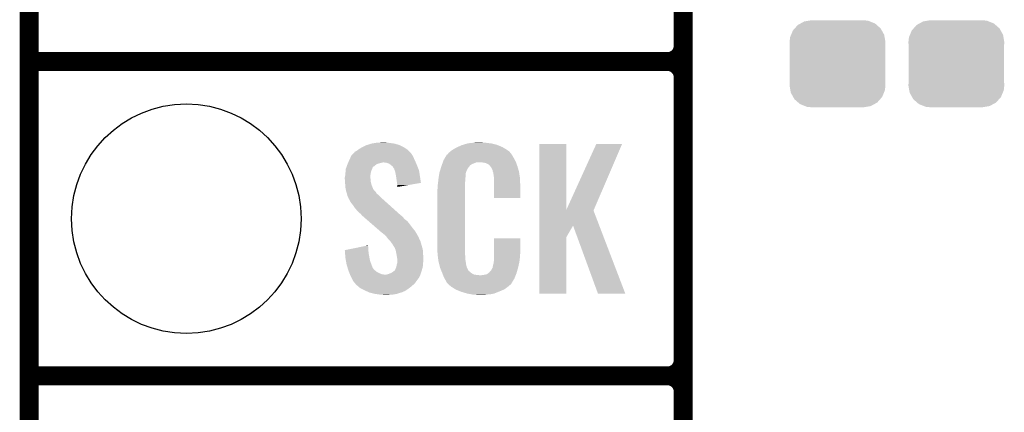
# Model space of a CAD drawing. Extents: x -1.3 to 24.2, y -3.9 to 53.4.
# Tile 11 of 43: x -1.3 to 6.6, y 8.6 to 11.8. Entities that reach past the tile are written whole.
import ezdxf

# ---------------------------------------------------------------- set-up
doc = ezdxf.new("R2010")
doc.units = 0
doc.layers.get('0').update_dxf_attribs({"linetype": 'CONTINUOUS'})
for name, color, linetype in [('DAC_22_CLICK_V100A_GKO', 5, 'CONTINUOUS'), ('DAC_22_CLICK_V100A_GTO', 14, 'CONTINUOUS'), ('DAC_22_CLICK_V100A_GTS', 12, 'CONTINUOUS')]:
    doc.layers.add(name, color=color, linetype=linetype)

# ---------------------------------------------------------------- blocks, each defined once
blk = doc.blocks.new('CUSTOM_69')
for points in [[(-0.320744, 0.31339), (-0.298526, 0.325596), (0.317222, 0.31339), (0.30335, 0.325596)], [(-0.298526, 0.325596), (-0.268438, 0.342124), (0.30335, 0.325596), (0.2622, 0.342124)], [(-0.268438, 0.342124), (-0.233628, 0.347838), (0.2622, 0.342124), (0.247972, 0.347838)], [(-0.233628, 0.347838), (-0.20955, 0.35179), (0.247972, 0.347838), (0.20955, 0.35179)], [(-0.37475, 0.234078), (-0.360486, 0.26887), (0.377262, 0.234078), (0.357822, 0.26887)], [(-0.360486, 0.26887), (-0.34504, 0.286174), (0.357822, 0.26887), (0.348152, 0.286174)], [(-0.34504, 0.286174), (-0.320744, 0.31339), (0.348152, 0.286174), (0.317222, 0.31339)], [(-0.38735, 0.17526), (-0.383124, 0.213652), (0.38735, 0.17526), (0.380766, 0.213652)], [(-0.38608, 0.154124), (-0.38735, 0.17526), (0.38608, 0.154124), (0.38735, 0.17526)], [(-0.383124, 0.213652), (-0.37475, 0.234078), (0.380766, 0.213652), (0.377262, 0.234078)], [(-0.38608, -0.154124), (-0.38608, 0.154124), (0.38608, -0.154124), (0.38608, 0.154124)], [(-0.38735, -0.17526), (-0.38608, -0.154124), (0.38735, -0.17526), (0.38608, -0.154124)], [(-0.380764, -0.213652), (-0.38735, -0.17526), (0.383124, -0.213652), (0.38735, -0.17526)], [(-0.377262, -0.234078), (-0.380764, -0.213652), (0.374748, -0.234078), (0.383124, -0.213652)], [(-0.35782, -0.26887), (-0.377262, -0.234078), (0.360486, -0.26887), (0.374748, -0.234078)], [(-0.348152, -0.286174), (-0.35782, -0.26887), (0.345038, -0.286174), (0.360486, -0.26887)], [(-0.31722, -0.31339), (-0.348152, -0.286174), (0.320744, -0.31339), (0.345038, -0.286174)], [(-0.30335, -0.325596), (-0.31722, -0.31339), (0.298524, -0.325596), (0.320744, -0.31339)], [(-0.262198, -0.342124), (-0.30335, -0.325596), (0.268438, -0.342124), (0.298524, -0.325596)], [(-0.247972, -0.347838), (-0.262198, -0.342124), (0.233626, -0.347838), (0.268438, -0.342124)], [(-0.20955, -0.35179), (-0.247972, -0.347838), (0.20955, -0.35179), (0.233626, -0.347838)]]:
    blk.add_solid(points)
blk = doc.blocks.new('ROUND_34')
blk.add_circle((0, 0), 0.9271)

msp = doc.modelspace()

# ---------------------------------------------------------------- linework, layer by layer
at = {"layer": 'DAC_22_CLICK_V100A_GKO', "const_width": 0.1524}
msp.add_lwpolyline([(-1.27, -3.81), (-1.27, 51.054)], dxfattribs=at)
at = {"layer": 'DAC_22_CLICK_V100A_GTO', "const_width": 0.1524}
for points in [[(4.0132, -0.5588), (4.0132, 18.3388)], [(4.0132, 11.557), (4.0132, 13.843)], [(-1.27, 11.43), (3.8862, 11.43)], [(-1.27, 11.43), (3.8862, 11.43)], [(4.0132, 9.017), (4.0132, 11.303)], [(-1.27, 8.89), (3.8862, 8.89)], [(-1.27, 8.89), (3.8862, 8.89)], [(4.0132, 6.477), (4.0132, 8.763)]]:
    msp.add_lwpolyline(points, dxfattribs=at)
for points in [[(3.8862, 11.43, 0.4142136), (4.0132, 11.557)], [(4.0132, 11.303, 0.4142136), (3.8862, 11.43)], [(4.0132, 11.303, 0.4142136), (3.8862, 11.43)], [(3.8862, 8.89, 0.4142136), (4.0132, 9.017)], [(4.0132, 8.763, 0.4142136), (3.8862, 8.89)], [(4.0132, 8.763, 0.4142136), (3.8862, 8.89)]]:
    msp.add_lwpolyline(points, format="xyb", dxfattribs=at)
at = {"layer": 'DAC_22_CLICK_V100A_GTO'}
for points in [[(1.396998, 10.72388), (1.422398, 10.739118), (1.778, 10.72388), (1.755142, 10.739118)], [(1.422398, 10.739118), (1.422402, 10.73912), (1.755142, 10.739118), (1.755138, 10.73912)], [(1.422402, 10.73912), (1.455422, 10.754362), (1.755138, 10.73912), (1.72248, 10.754362)], [(1.455422, 10.754362), (1.463544, 10.7569), (1.72248, 10.754362), (1.71704, 10.7569)], [(1.463544, 10.7569), (1.49606, 10.76706), (1.71704, 10.7569), (1.681482, 10.76706)], [(1.49606, 10.76706), (1.52654, 10.77214), (1.681482, 10.76706), (1.64592, 10.77214)], [(1.52654, 10.77214), (1.541782, 10.77468), (1.64592, 10.77214), (1.620518, 10.77468)], [(1.541782, 10.77468), (1.59512, 10.77722), (1.620518, 10.77468), (1.607822, 10.77722)], [(2.166622, 10.72642), (2.19202, 10.73912), (2.57387, 10.72642), (2.5527, 10.73912)], [(2.19202, 10.73912), (2.20218, 10.7442), (2.5527, 10.73912), (2.540364, 10.7442)], [(2.20218, 10.7442), (2.22504, 10.754362), (2.540364, 10.7442), (2.515686, 10.754362)], [(2.22504, 10.754362), (2.2335, 10.7569), (2.515686, 10.754362), (2.509522, 10.7569)], [(2.2335, 10.7569), (2.267372, 10.76706), (2.509522, 10.7569), (2.471422, 10.76706)], [(2.267372, 10.76706), (2.275842, 10.7696), (2.471422, 10.76706), (2.451102, 10.7696)], [(2.275842, 10.7696), (2.30632, 10.77214), (2.451102, 10.7696), (2.43078, 10.77214)], [(2.30632, 10.77214), (2.32156, 10.77468), (2.43078, 10.77214), (2.413, 10.77468)], [(2.32156, 10.77468), (2.336802, 10.77722), (2.400302, 10.77468), (2.387602, 10.77722)], [(2.852432, 10.233754), (2.85244, 10.764498), (3.070902, 10.233754), (3.07086, 10.764498)], [(2.85244, 10.764498), (2.852442, 10.76452), (3.07086, 10.764498), (2.852442, 10.76452)], [(3.070902, 10.233754), (3.31216, 10.76449), (3.292618, 10.233754), (3.520426, 10.76449)], [(3.31216, 10.76449), (3.312174, 10.76452), (3.520426, 10.76449), (3.312174, 10.76452)], [(1.325202, 10.65276), (1.333502, 10.67054), (1.83642, 10.65276), (1.82753, 10.67054)], [(1.333502, 10.67054), (1.335828, 10.673078), (1.82753, 10.67054), (1.82626, 10.673078)], [(1.335828, 10.673078), (1.345142, 10.68324), (1.82626, 10.673078), (1.818642, 10.68324)], [(1.345142, 10.68324), (1.349796, 10.688316), (1.818642, 10.68324), (1.816102, 10.688316)], [(1.349796, 10.688316), (1.361444, 10.701022), (1.816102, 10.688316), (1.803398, 10.701022)], [(1.361444, 10.701022), (1.366518, 10.70356), (1.803398, 10.701022), (1.80086, 10.70356)], [(1.366518, 10.70356), (1.37922, 10.711178), (1.80086, 10.70356), (1.793242, 10.711178)], [(1.37922, 10.711178), (1.389884, 10.718798), (1.793242, 10.711178), (1.785622, 10.718798)], [(1.389884, 10.718798), (1.396998, 10.72388), (1.785622, 10.718798), (1.778, 10.72388)], [(2.086684, 10.64768), (2.100134, 10.67054), (2.64668, 10.64768), (2.633982, 10.67054)], [(2.100134, 10.67054), (2.103126, 10.675622), (2.633982, 10.67054), (2.630172, 10.675622)], [(2.103126, 10.675622), (2.108202, 10.678164), (2.630172, 10.675622), (2.628264, 10.678164)], [(2.108202, 10.678164), (2.11023, 10.6807), (2.628264, 10.678164), (2.626362, 10.6807)], [(2.11023, 10.6807), (2.11429, 10.685776), (2.626362, 10.6807), (2.623822, 10.685776)], [(2.11429, 10.685776), (2.11836, 10.690862), (2.623822, 10.685776), (2.619464, 10.690862)], [(2.11836, 10.690862), (2.132874, 10.70356), (2.619464, 10.690862), (2.608582, 10.70356)], [(2.132874, 10.70356), (2.138682, 10.70864), (2.608582, 10.70356), (2.601472, 10.70864)], [(2.138682, 10.70864), (2.150658, 10.716262), (2.601472, 10.70864), (2.5908, 10.716262)], [(2.150658, 10.716262), (2.166622, 10.72642), (2.5908, 10.716262), (2.57387, 10.72642)], [(1.291408, 10.571478), (1.294128, 10.579096), (1.503678, 10.571478), (1.50876, 10.579096)], [(1.294128, 10.579096), (1.295036, 10.581638), (1.50876, 10.579096), (1.513838, 10.581638)], [(1.295036, 10.581638), (1.30048, 10.596878), (1.513838, 10.581638), (1.532888, 10.596878)], [(1.30048, 10.596878), (1.302656, 10.601958), (1.532888, 10.596878), (1.539238, 10.601958)], [(1.302656, 10.601958), (1.305922, 10.60958), (1.539238, 10.601958), (1.56718, 10.60958)], [(1.305922, 10.60958), (1.3081, 10.61466), (1.56718, 10.60958), (1.587498, 10.61466)], [(1.3081, 10.61466), (1.312454, 10.62482), (1.853476, 10.61466), (1.84912, 10.62482)], [(1.312454, 10.62482), (1.31572, 10.63244), (1.84912, 10.62482), (1.845658, 10.63244)], [(1.31572, 10.63244), (1.325202, 10.65276), (1.845658, 10.63244), (1.83642, 10.65276)], [(1.615438, 10.61212), (1.595118, 10.61466), (1.854564, 10.61212), (1.853476, 10.61466)], [(1.63322, 10.607042), (1.615438, 10.61212), (1.85674, 10.607042), (1.854564, 10.61212)], [(1.64846, 10.59688), (1.63322, 10.607042), (1.861096, 10.59688), (1.85674, 10.607042)], [(1.657986, 10.58926), (1.64846, 10.59688), (1.86436, 10.58926), (1.861096, 10.59688)], [(1.661158, 10.586722), (1.657986, 10.58926), (1.865376, 10.586722), (1.86436, 10.58926)], [(1.668778, 10.5791), (1.661158, 10.586722), (1.868424, 10.5791), (1.865376, 10.586722)], [(1.673858, 10.568944), (1.668778, 10.5791), (1.872486, 10.568944), (1.868424, 10.5791)], [(2.057532, 10.574018), (2.05994, 10.58164), (2.278378, 10.574018), (2.285998, 10.58164)], [(2.05994, 10.58164), (2.060828, 10.58418), (2.285998, 10.58164), (2.288538, 10.58418)], [(2.060828, 10.58418), (2.062604, 10.589256), (2.288538, 10.58418), (2.291078, 10.589256)], [(2.062604, 10.589256), (2.066162, 10.599418), (2.291078, 10.589256), (2.30378, 10.599418)], [(2.066162, 10.599418), (2.071494, 10.614658), (2.30378, 10.599418), (2.341876, 10.614658)], [(2.071494, 10.614658), (2.071496, 10.61466), (2.341876, 10.614658), (2.390138, 10.61466)], [(2.071496, 10.61466), (2.073272, 10.619738), (2.663734, 10.61466), (2.66192, 10.619738)], [(2.073272, 10.619738), (2.07772, 10.632442), (2.66192, 10.619738), (2.654992, 10.632442)], [(2.07772, 10.632442), (2.086684, 10.64768), (2.654992, 10.632442), (2.64668, 10.64768)], [(2.40792, 10.61212), (2.390138, 10.61466), (2.664642, 10.61212), (2.663734, 10.61466)], [(2.420618, 10.60958), (2.40792, 10.61212), (2.665548, 10.60958), (2.664642, 10.61212)], [(2.440936, 10.599422), (2.420618, 10.60958), (2.669176, 10.599422), (2.665548, 10.60958)], [(2.448562, 10.5918), (2.440936, 10.599422), (2.671898, 10.5918), (2.669176, 10.599422)], [(2.455094, 10.58418), (2.448562, 10.5918), (2.674618, 10.58418), (2.671898, 10.5918)], [(2.463798, 10.574022), (2.455094, 10.58418), (2.677606, 10.574022), (2.674618, 10.58418)], [(1.28016, 10.492742), (1.282064, 10.500358), (1.4859, 10.492742), (1.4859, 10.500358)], [(1.282064, 10.500358), (1.2827, 10.502902), (1.4859, 10.500358), (1.486216, 10.502902)], [(1.2827, 10.502902), (1.284476, 10.52068), (1.486216, 10.502902), (1.48844, 10.52068)], [(1.284476, 10.52068), (1.28524, 10.5283), (1.48844, 10.52068), (1.48971, 10.5283)], [(1.28524, 10.5283), (1.285826, 10.53592), (1.48971, 10.5283), (1.49098, 10.53592)], [(1.285826, 10.53592), (1.286998, 10.551158), (1.49098, 10.53592), (1.49606, 10.551158)], [(1.286998, 10.551158), (1.28778, 10.561318), (1.49606, 10.551158), (1.50114, 10.561318)], [(1.28778, 10.561318), (1.287782, 10.561322), (1.50114, 10.561318), (1.50114, 10.561322)], [(1.287782, 10.561322), (1.291408, 10.571478), (1.50114, 10.561322), (1.503678, 10.571478)], [(1.678934, 10.563866), (1.673858, 10.568944), (1.874518, 10.563866), (1.872486, 10.568944)], [(1.67894, 10.561324), (1.678934, 10.563866), (1.875534, 10.561324), (1.874518, 10.563866)], [(1.682752, 10.551158), (1.67894, 10.561324), (1.8796, 10.551158), (1.875534, 10.561324)], [(1.686558, 10.541002), (1.682752, 10.551158), (1.881204, 10.541002), (1.8796, 10.551158)], [(1.69164, 10.51814), (1.686558, 10.541002), (1.884814, 10.51814), (1.881204, 10.541002)], [(1.694048, 10.5029), (1.69164, 10.51814), (1.88722, 10.5029), (1.884814, 10.51814)], [(1.69926, 10.46988), (1.694048, 10.5029), (1.891926, 10.46988), (1.88722, 10.5029)], [(2.038682, 10.495278), (2.043094, 10.523216), (2.25552, 10.495278), (2.25552, 10.523216)], [(2.043094, 10.523216), (2.0447, 10.533382), (2.25552, 10.523216), (2.259216, 10.533382)], [(2.0447, 10.533382), (2.050312, 10.551158), (2.259216, 10.533382), (2.26568, 10.551158)], [(2.050312, 10.551158), (2.057532, 10.574018), (2.26568, 10.551158), (2.278378, 10.574018)], [(2.473958, 10.551162), (2.463798, 10.574022), (2.684332, 10.551162), (2.677606, 10.574022)], [(2.475994, 10.540998), (2.473958, 10.551162), (2.68732, 10.540998), (2.684332, 10.551162)], [(2.4765, 10.538462), (2.475994, 10.540998), (2.687702, 10.538462), (2.68732, 10.540998)], [(2.479038, 10.533384), (2.4765, 10.538462), (2.688464, 10.533384), (2.687702, 10.538462)], [(2.47904, 10.530842), (2.479038, 10.533384), (2.688844, 10.530842), (2.688464, 10.533384)], [(2.48158, 10.518138), (2.47904, 10.530842), (2.69075, 10.518138), (2.688844, 10.530842)], [(2.48412, 10.50036), (2.48158, 10.518138), (2.693416, 10.50036), (2.69075, 10.518138)], [(2.484902, 10.490198), (2.48412, 10.50036), (2.69494, 10.490198), (2.693416, 10.50036)], [(1.28016, 10.490198), (1.28016, 10.492742), (1.4859, 10.490198), (1.4859, 10.492742)], [(1.28016, 10.480038), (1.28016, 10.490198), (1.48844, 10.480038), (1.4859, 10.490198)], [(1.28125, 10.464798), (1.28016, 10.480038), (1.48844, 10.464798), (1.48844, 10.480038)], [(1.2827, 10.44448), (1.28125, 10.464798), (1.493522, 10.44448), (1.48844, 10.464798)], [(1.283482, 10.434318), (1.2827, 10.44448), (1.496062, 10.434318), (1.493522, 10.44448)], [(1.28524, 10.41146), (1.283482, 10.434318), (1.504856, 10.41146), (1.496062, 10.434318)], [(1.7018, 10.44956), (1.69926, 10.46988), (1.89482, 10.44956), (1.891926, 10.46988)], [(1.701802, 10.449556), (1.7018, 10.44956), (1.89482, 10.449556), (1.89482, 10.44956)], [(1.70434, 10.43178), (1.701802, 10.449556), (1.792182, 10.43178), (1.89482, 10.449556)], [(1.70434, 10.416566), (1.70434, 10.43178), (1.70434, 10.416566), (1.792182, 10.43178)], [(2.02946, 10.42162), (2.032, 10.4394), (2.25044, 10.42162), (2.25044, 10.4394)], [(2.02946, 10.403842), (2.02946, 10.42162), (2.25044, 10.403842), (2.25044, 10.42162)], [(2.032, 10.4394), (2.032282, 10.441938), (2.25044, 10.4394), (2.25044, 10.441938)], [(2.032282, 10.441938), (2.03454, 10.46226), (2.25044, 10.441938), (2.25298, 10.46226)], [(2.03454, 10.46226), (2.036796, 10.482578), (2.25298, 10.46226), (2.25298, 10.482578)], [(2.036796, 10.482578), (2.03708, 10.48512), (2.25298, 10.482578), (2.253488, 10.48512)], [(2.03708, 10.48512), (2.038682, 10.495278), (2.253488, 10.48512), (2.25552, 10.495278)], [(2.48666, 10.46734), (2.484902, 10.490198), (2.695894, 10.46734), (2.69494, 10.490198)], [(2.48666, 10.42924), (2.48666, 10.46734), (2.69748, 10.42924), (2.695894, 10.46734)], [(2.48666, 10.327662), (2.48666, 10.42924), (2.697458, 10.327662), (2.69748, 10.42924)], [(1.287088, 10.4013), (1.28524, 10.41146), (1.508764, 10.4013), (1.504856, 10.41146)], [(1.28755, 10.398756), (1.287088, 10.4013), (1.511302, 10.398756), (1.508764, 10.4013)], [(1.288474, 10.39368), (1.28755, 10.398756), (1.513842, 10.39368), (1.511302, 10.398756)], [(1.29032, 10.38352), (1.288474, 10.39368), (1.524, 10.38352), (1.513842, 10.39368)], [(1.292016, 10.378436), (1.29032, 10.38352), (1.529082, 10.378436), (1.524, 10.38352)], [(1.297094, 10.3632), (1.292016, 10.378436), (1.536704, 10.3632), (1.529082, 10.378436)], [(1.29794, 10.360658), (1.297094, 10.3632), (1.540516, 10.360658), (1.536704, 10.3632)], [(1.299846, 10.353038), (1.29794, 10.360658), (1.551942, 10.353038), (1.540516, 10.360658)], [(1.303018, 10.340342), (1.299846, 10.353038), (1.562824, 10.340342), (1.551942, 10.353038)], [(1.30607, 10.335258), (1.303018, 10.340342), (1.56718, 10.335258), (1.562824, 10.340342)], [(2.02692, 10.391142), (2.02946, 10.403842), (2.25044, 10.391142), (2.25044, 10.403842)], [(2.02692, 9.94156), (2.02692, 10.391142), (2.25044, 9.94156), (2.25044, 10.391142)], [(1.31064, 10.327642), (1.30607, 10.335258), (1.576068, 10.327642), (1.56718, 10.335258)], [(1.312546, 10.32002), (1.31064, 10.327642), (1.58496, 10.32002), (1.576068, 10.327642)], [(1.313178, 10.317486), (1.312546, 10.32002), (1.587782, 10.317486), (1.58496, 10.32002)], [(1.315718, 10.31494), (1.313178, 10.317486), (1.590616, 10.31494), (1.587782, 10.317486)], [(1.328418, 10.292082), (1.315718, 10.31494), (1.616062, 10.292082), (1.590616, 10.31494)], [(1.3462, 10.26922), (1.328418, 10.292082), (1.641512, 10.26922), (1.616062, 10.292082)], [(1.36398, 10.243818), (1.3462, 10.26922), (1.66979, 10.243818), (1.641512, 10.26922)], [(2.697458, 10.32764), (2.48666, 10.327662), (2.697458, 10.32764), (2.697458, 10.327662)], [(1.37922, 10.22604), (1.36398, 10.243818), (1.689582, 10.22604), (1.66979, 10.243818)], [(1.397, 10.20826), (1.37922, 10.22604), (1.709374, 10.20826), (1.689582, 10.22604)], [(1.409698, 10.198102), (1.397, 10.20826), (1.720682, 10.198102), (1.709374, 10.20826)], [(1.41732, 10.187942), (1.409698, 10.198102), (1.731992, 10.187942), (1.720682, 10.198102)], [(1.41986, 10.185398), (1.41732, 10.187942), (1.734824, 10.185398), (1.731992, 10.187942)], [(1.422792, 10.182858), (1.41986, 10.185398), (1.7399, 10.182858), (1.734824, 10.185398)], [(1.434512, 10.1727), (1.422792, 10.182858), (1.75006, 10.1727), (1.7399, 10.182858)], [(2.852428, 10.104082), (2.852432, 10.226032), (3.335954, 10.104082), (3.289304, 10.226032)], [(2.852432, 10.226032), (2.852432, 10.233754), (3.289304, 10.226032), (3.292618, 10.233754)], [(1.4521, 10.157458), (1.434512, 10.1727), (1.762762, 10.157458), (1.75006, 10.1727)], [(1.472616, 10.139678), (1.4521, 10.157458), (1.785622, 10.139678), (1.762762, 10.157458)], [(1.501922, 10.11428), (1.472616, 10.139678), (1.80594, 10.11428), (1.785622, 10.139678)], [(1.53416, 10.08634), (1.501922, 10.11428), (1.82626, 10.08634), (1.80594, 10.11428)], [(2.852428, 10.012676), (2.852428, 10.104082), (3.07086, 10.012676), (3.124176, 10.104082)], [(3.324856, 9.555496), (3.124176, 10.104082), (3.545802, 9.555496), (3.335954, 10.104082)], [(1.566402, 10.058398), (1.53416, 10.08634), (1.849122, 10.058398), (1.82626, 10.08634)], [(1.57226, 10.05332), (1.566402, 10.058398), (1.852086, 10.05332), (1.849122, 10.058398)], [(1.597658, 10.033002), (1.57226, 10.05332), (1.863936, 10.033002), (1.852086, 10.05332)], [(1.60274, 10.02792), (1.597658, 10.033002), (1.8669, 10.02792), (1.863936, 10.033002)], [(1.607822, 10.022838), (1.60274, 10.02792), (1.869442, 10.022838), (1.8669, 10.02792)], [(1.61544, 10.01522), (1.607822, 10.022838), (1.87452, 10.01522), (1.869442, 10.022838)], [(1.44316, 9.939018), (1.46812, 9.944074), (1.46812, 9.939018), (1.46812, 9.944074)], [(1.617978, 10.01268), (1.61544, 10.01522), (1.875474, 10.01268), (1.87452, 10.01522)], [(1.631318, 9.9949), (1.617978, 10.01268), (1.88214, 9.9949), (1.875474, 10.01268)], [(1.63322, 9.992362), (1.631318, 9.9949), (1.88341, 9.992362), (1.88214, 9.9949)], [(1.648458, 9.977122), (1.63322, 9.992362), (1.89103, 9.977122), (1.88341, 9.992362)], [(1.650156, 9.974578), (1.648458, 9.977122), (1.892302, 9.974578), (1.89103, 9.977122)], [(1.65862, 9.96188), (1.650156, 9.974578), (1.895766, 9.96188), (1.892302, 9.974578)], [(1.666236, 9.954262), (1.65862, 9.96188), (1.897842, 9.954262), (1.895766, 9.96188)], [(1.66878, 9.946644), (1.666236, 9.954262), (1.89992, 9.946644), (1.897842, 9.954262)], [(1.668784, 9.94664), (1.66878, 9.946644), (1.89992, 9.94664), (1.89992, 9.946644)], [(1.671318, 9.944102), (1.668784, 9.94664), (1.900702, 9.944102), (1.89992, 9.94664)], [(1.684018, 9.923782), (1.671318, 9.944102), (1.906954, 9.923782), (1.900702, 9.944102)], [(2.486664, 9.878058), (2.48668, 10.002498), (2.69748, 9.878058), (2.69748, 10.002498)], [(2.48668, 10.002498), (2.486682, 10.00252), (2.69748, 10.002498), (2.486682, 10.00252)], [(2.85242, 9.555502), (2.852428, 10.012676), (3.070838, 9.555502), (3.07086, 10.012676)], [(1.28018, 9.906004), (1.367924, 9.923778), (1.47066, 9.906004), (1.47066, 9.923778)], [(1.280384, 9.90346), (1.28018, 9.906004), (1.47066, 9.90346), (1.47066, 9.906004)], [(1.282408, 9.87806), (1.280384, 9.90346), (1.4732, 9.87806), (1.47066, 9.90346)], [(1.28524, 9.842498), (1.282408, 9.87806), (1.479668, 9.842498), (1.4732, 9.87806)], [(1.367924, 9.923778), (1.44316, 9.939018), (1.47066, 9.923778), (1.46812, 9.939018)], [(1.68783, 9.913618), (1.684018, 9.923782), (1.91008, 9.913618), (1.906954, 9.923782)], [(1.691638, 9.903462), (1.68783, 9.913618), (1.910758, 9.903462), (1.91008, 9.913618)], [(1.69688, 9.87552), (1.691638, 9.903462), (1.91262, 9.87552), (1.910758, 9.903462)], [(1.69926, 9.86282), (1.69688, 9.87552), (1.913414, 9.86282), (1.91262, 9.87552)], [(2.029272, 9.87806), (2.02692, 9.94156), (2.25044, 9.87806), (2.25044, 9.94156)], [(2.02946, 9.87298), (2.029272, 9.87806), (2.251166, 9.87298), (2.25044, 9.87806)], [(2.031118, 9.860278), (2.02946, 9.87298), (2.25298, 9.860278), (2.251166, 9.87298)], [(2.48666, 9.862818), (2.486664, 9.878058), (2.69494, 9.862818), (2.69748, 9.878058)], [(1.288936, 9.82218), (1.28524, 9.842498), (1.483362, 9.82218), (1.479668, 9.842498)], [(1.294016, 9.79424), (1.288936, 9.82218), (1.49352, 9.79424), (1.483362, 9.82218)], [(1.2954, 9.78662), (1.294016, 9.79424), (1.496568, 9.78662), (1.49352, 9.79424)], [(1.301016, 9.768836), (1.2954, 9.78662), (1.50368, 9.768836), (1.496568, 9.78662)], [(1.69672, 9.771382), (1.698836, 9.784078), (1.909798, 9.771382), (1.91262, 9.784078)], [(1.698836, 9.784078), (1.699262, 9.786622), (1.91262, 9.784078), (1.91262, 9.786622)], [(1.703918, 9.834882), (1.69926, 9.86282), (1.91516, 9.834882), (1.913414, 9.86282)], [(1.699262, 9.786622), (1.70434, 9.801864), (1.91262, 9.786622), (1.91262, 9.801864)], [(1.70434, 9.832342), (1.703918, 9.834882), (1.91516, 9.832342), (1.91516, 9.834882)], [(1.70434, 9.82218), (1.70434, 9.832342), (1.91516, 9.82218), (1.91516, 9.832342)], [(1.70434, 9.804398), (1.70434, 9.82218), (1.91262, 9.804398), (1.91516, 9.82218)], [(1.70434, 9.801864), (1.70434, 9.804398), (1.91262, 9.801864), (1.91262, 9.804398)], [(2.0341, 9.837418), (2.031118, 9.860278), (2.25298, 9.837418), (2.25298, 9.860278)], [(2.03708, 9.814562), (2.0341, 9.837418), (2.25659, 9.814562), (2.25298, 9.837418)], [(2.043432, 9.78916), (2.03708, 9.814562), (2.2606, 9.78916), (2.25659, 9.814562)], [(2.049146, 9.766298), (2.043432, 9.78916), (2.26568, 9.766298), (2.2606, 9.78916)], [(2.473962, 9.763762), (2.47904, 9.789162), (2.6797, 9.763762), (2.685676, 9.789162)], [(2.47904, 9.789162), (2.479042, 9.791704), (2.685676, 9.789162), (2.686274, 9.791704)], [(2.479042, 9.791704), (2.48158, 9.796784), (2.686274, 9.791704), (2.687468, 9.796784)], [(2.48158, 9.804402), (2.482088, 9.806942), (2.689262, 9.804402), (2.68986, 9.806942)], [(2.48158, 9.796784), (2.48158, 9.804402), (2.687468, 9.796784), (2.689262, 9.804402)], [(2.482088, 9.806942), (2.48412, 9.817102), (2.68986, 9.806942), (2.691214, 9.817102)], [(2.48412, 9.83234), (2.485934, 9.84504), (2.693246, 9.83234), (2.69494, 9.84504)], [(2.48412, 9.817102), (2.48412, 9.83234), (2.691214, 9.817102), (2.693246, 9.83234)], [(2.485934, 9.84504), (2.48666, 9.850122), (2.69494, 9.84504), (2.69494, 9.850122)], [(2.48666, 9.850122), (2.48666, 9.862818), (2.69494, 9.850122), (2.69494, 9.862818)], [(1.30182, 9.766294), (1.301016, 9.768836), (1.503684, 9.766294), (1.50368, 9.768836)], [(1.304224, 9.75868), (1.30182, 9.766294), (1.50876, 9.75868), (1.503684, 9.766294)], [(1.307432, 9.748518), (1.304224, 9.75868), (1.516382, 9.748518), (1.50876, 9.75868)], [(1.31064, 9.738358), (1.307432, 9.748518), (1.529082, 9.738358), (1.516382, 9.748518)], [(1.314706, 9.728198), (1.31064, 9.738358), (1.541782, 9.728198), (1.529082, 9.738358)], [(1.318768, 9.71804), (1.314706, 9.728198), (1.5621, 9.71804), (1.541782, 9.728198)], [(1.321816, 9.71042), (1.318768, 9.71804), (1.582422, 9.71042), (1.5621, 9.71804)], [(1.322832, 9.70788), (1.321816, 9.71042), (1.605282, 9.70788), (1.582422, 9.71042)], [(1.323848, 9.70534), (1.322832, 9.70788), (1.88976, 9.70534), (1.890606, 9.70788)], [(1.32588, 9.70026), (1.323848, 9.70534), (1.887218, 9.70026), (1.88976, 9.70534)], [(1.612902, 9.70788), (1.633222, 9.712962), (1.890606, 9.70788), (1.8923, 9.712962)], [(1.633222, 9.712962), (1.658622, 9.723122), (1.8923, 9.712962), (1.895686, 9.723122)], [(1.658622, 9.723122), (1.67555, 9.73582), (1.895686, 9.723122), (1.89992, 9.73582)], [(1.67555, 9.73582), (1.67894, 9.738362), (1.89992, 9.73582), (1.900682, 9.738362)], [(1.67894, 9.738362), (1.68402, 9.74344), (1.900682, 9.738362), (1.902204, 9.74344)], [(1.68402, 9.74344), (1.689102, 9.751062), (1.902204, 9.74344), (1.904492, 9.751062)], [(1.689102, 9.751062), (1.69164, 9.761222), (1.904492, 9.751062), (1.90754, 9.761222)], [(1.69164, 9.761222), (1.69672, 9.771382), (1.90754, 9.761222), (1.909798, 9.771382)], [(2.04978, 9.763762), (2.049146, 9.766298), (2.26695, 9.763762), (2.26568, 9.766298)], [(2.057102, 9.74598), (2.04978, 9.763762), (2.275842, 9.74598), (2.26695, 9.763762)], [(2.05815, 9.743436), (2.057102, 9.74598), (2.278382, 9.743436), (2.275842, 9.74598)], [(2.06024, 9.73836), (2.05815, 9.743436), (2.280924, 9.73836), (2.278382, 9.743436)], [(2.062332, 9.733278), (2.06024, 9.73836), (2.288542, 9.733278), (2.280924, 9.73836)], [(2.06547, 9.72566), (2.062332, 9.733278), (2.29616, 9.72566), (2.288542, 9.733278)], [(2.06756, 9.72058), (2.06547, 9.72566), (2.303782, 9.72058), (2.29616, 9.72566)], [(2.069514, 9.7155), (2.06756, 9.72058), (2.311402, 9.7155), (2.303782, 9.72058)], [(2.072446, 9.70788), (2.069514, 9.7155), (2.326644, 9.70788), (2.311402, 9.7155)], [(2.0744, 9.7028), (2.072446, 9.70788), (2.372362, 9.7028), (2.326644, 9.70788)], [(2.382522, 9.702802), (2.390144, 9.70534), (2.660726, 9.702802), (2.66177, 9.70534)], [(2.400302, 9.70534), (2.425702, 9.71042), (2.66177, 9.70534), (2.663862, 9.71042)], [(2.425702, 9.71042), (2.438394, 9.718038), (2.663862, 9.71042), (2.667, 9.718038)], [(2.438394, 9.718038), (2.438402, 9.718042), (2.667, 9.718038), (2.667, 9.718042)], [(2.438402, 9.718042), (2.446026, 9.72566), (2.667, 9.718042), (2.669116, 9.72566)], [(2.446026, 9.72566), (2.448566, 9.725674), (2.669116, 9.72566), (2.66912, 9.725674)], [(2.448566, 9.725674), (2.451102, 9.73074), (2.66912, 9.725674), (2.670528, 9.73074)], [(2.451102, 9.73074), (2.461262, 9.740902), (2.670528, 9.73074), (2.67335, 9.740902)], [(2.461262, 9.740902), (2.47396, 9.76376), (2.67335, 9.740902), (2.6797, 9.76376)], [(2.47396, 9.76376), (2.473962, 9.763762), (2.6797, 9.76376), (2.6797, 9.763762)], [(1.33604, 9.67994), (1.32588, 9.70026), (1.877058, 9.67994), (1.887218, 9.70026)], [(1.33731, 9.6774), (1.33604, 9.67994), (1.87452, 9.6774), (1.877058, 9.67994)], [(1.34112, 9.66978), (1.33731, 9.6774), (1.86944, 9.66978), (1.87452, 9.6774)], [(1.348176, 9.65708), (1.34112, 9.66978), (1.85928, 9.65708), (1.86944, 9.66978)], [(1.353818, 9.646922), (1.348176, 9.65708), (1.852506, 9.646922), (1.85928, 9.65708)], [(1.358902, 9.641838), (1.353818, 9.646922), (1.849118, 9.641838), (1.852506, 9.646922)], [(1.363978, 9.63676), (1.358902, 9.641838), (1.84404, 9.63676), (1.849118, 9.641838)], [(1.366518, 9.631684), (1.363978, 9.63676), (1.838964, 9.631684), (1.84404, 9.63676)], [(1.37245, 9.6266), (1.366518, 9.631684), (1.83388, 9.6266), (1.838964, 9.631684)], [(1.390228, 9.61136), (1.37245, 9.6266), (1.816102, 9.61136), (1.83388, 9.6266)], [(2.08026, 9.68756), (2.0744, 9.7028), (2.654448, 9.68756), (2.660724, 9.7028)], [(2.087318, 9.67486), (2.08026, 9.68756), (2.64922, 9.67486), (2.654448, 9.68756)], [(2.092962, 9.664698), (2.087318, 9.67486), (2.643122, 9.664698), (2.64922, 9.67486)], [(2.098038, 9.657084), (2.092962, 9.664698), (2.638554, 9.657084), (2.643122, 9.664698)], [(2.10058, 9.649464), (2.098038, 9.657084), (2.633982, 9.649464), (2.638554, 9.657084)], [(2.103114, 9.646926), (2.10058, 9.649464), (2.632458, 9.646926), (2.633982, 9.649464)], [(2.10312, 9.644386), (2.103114, 9.646926), (2.630934, 9.644386), (2.632458, 9.646926)], [(2.110744, 9.63676), (2.10312, 9.644386), (2.62636, 9.63676), (2.630934, 9.644386)], [(2.115824, 9.631678), (2.110744, 9.63676), (2.623816, 9.631678), (2.62636, 9.63676)], [(2.1209, 9.626598), (2.115824, 9.631678), (2.617466, 9.626598), (2.623816, 9.631678)], [(2.126826, 9.62152), (2.1209, 9.626598), (2.61112, 9.62152), (2.617466, 9.626598)], [(2.372362, 9.7028), (2.382522, 9.702802), (2.660724, 9.7028), (2.660726, 9.702802)], [(1.40208, 9.6012), (1.390228, 9.61136), (1.803038, 9.6012), (1.816102, 9.61136)], [(1.416368, 9.59358), (1.40208, 9.6012), (1.79324, 9.59358), (1.803038, 9.6012)], [(1.44018, 9.58088), (1.416368, 9.59358), (1.77419, 9.58088), (1.79324, 9.59358)], [(1.44599, 9.578338), (1.44018, 9.58088), (1.770378, 9.578338), (1.77419, 9.58088)], [(1.451796, 9.575798), (1.44599, 9.578338), (1.767834, 9.575798), (1.770378, 9.578338)], [(1.457598, 9.57326), (1.451796, 9.575798), (1.757678, 9.57326), (1.767834, 9.575798)], [(1.475018, 9.565638), (1.457598, 9.57326), (1.744978, 9.565638), (1.757678, 9.57326)], [(1.480818, 9.5631), (1.475018, 9.565638), (1.734824, 9.5631), (1.744978, 9.565638)], [(1.49098, 9.56056), (1.480818, 9.5631), (1.724662, 9.56056), (1.734824, 9.5631)], [(1.52146, 9.55294), (1.49098, 9.56056), (1.701798, 9.55294), (1.724662, 9.56056)], [(1.55702, 9.54786), (1.52146, 9.55294), (1.6764, 9.54786), (1.701798, 9.55294)], [(1.572258, 9.54532), (1.55702, 9.54786), (1.64592, 9.54532), (1.6764, 9.54786)], [(1.597658, 9.54278), (1.587498, 9.54532), (1.612902, 9.54278), (1.64592, 9.54532)], [(2.138678, 9.61136), (2.126826, 9.62152), (2.599268, 9.61136), (2.61112, 9.62152)], [(2.146808, 9.60628), (2.138678, 9.61136), (2.593342, 9.60628), (2.599268, 9.61136)], [(2.17526, 9.5885), (2.146808, 9.60628), (2.56794, 9.5885), (2.593342, 9.60628)], [(2.17932, 9.585962), (2.17526, 9.5885), (2.562018, 9.585962), (2.56794, 9.5885)], [(2.211976, 9.57326), (2.17932, 9.585962), (2.53238, 9.57326), (2.562018, 9.585962)], [(2.22504, 9.568178), (2.211976, 9.57326), (2.51931, 9.568178), (2.53238, 9.57326)], [(2.268218, 9.55548), (2.22504, 9.568178), (2.486658, 9.55548), (2.51931, 9.568178)], [(2.295314, 9.5504), (2.268218, 9.55548), (2.463798, 9.5504), (2.486658, 9.55548)], [(2.30886, 9.54786), (2.295314, 9.5504), (2.43586, 9.54786), (2.463798, 9.5504)], [(2.324098, 9.54532), (2.30886, 9.54786), (2.420618, 9.54532), (2.43586, 9.54786)], [(2.352038, 9.54278), (2.341878, 9.54532), (2.405378, 9.54278), (2.420618, 9.54532)], [(3.070838, 9.55548), (2.85242, 9.555502), (3.070838, 9.55548), (3.070838, 9.555502)], [(3.545808, 9.55548), (3.545802, 9.555496), (3.545808, 9.55548), (3.324856, 9.555496)]]:
    msp.add_solid(points, dxfattribs=at)

# ---------------------------------------------------------------- block references
at = {"layer": 'DAC_22_CLICK_V100A_GTS'}
for name, p in [('CUSTOM_69', (5.26034, 11.41222)), ('CUSTOM_69', (6.22046, 11.41222)), ('ROUND_34', (0, 10.16))]:
    msp.add_blockref(name, p, dxfattribs=at)

doc.saveas('drawing.dxf')
